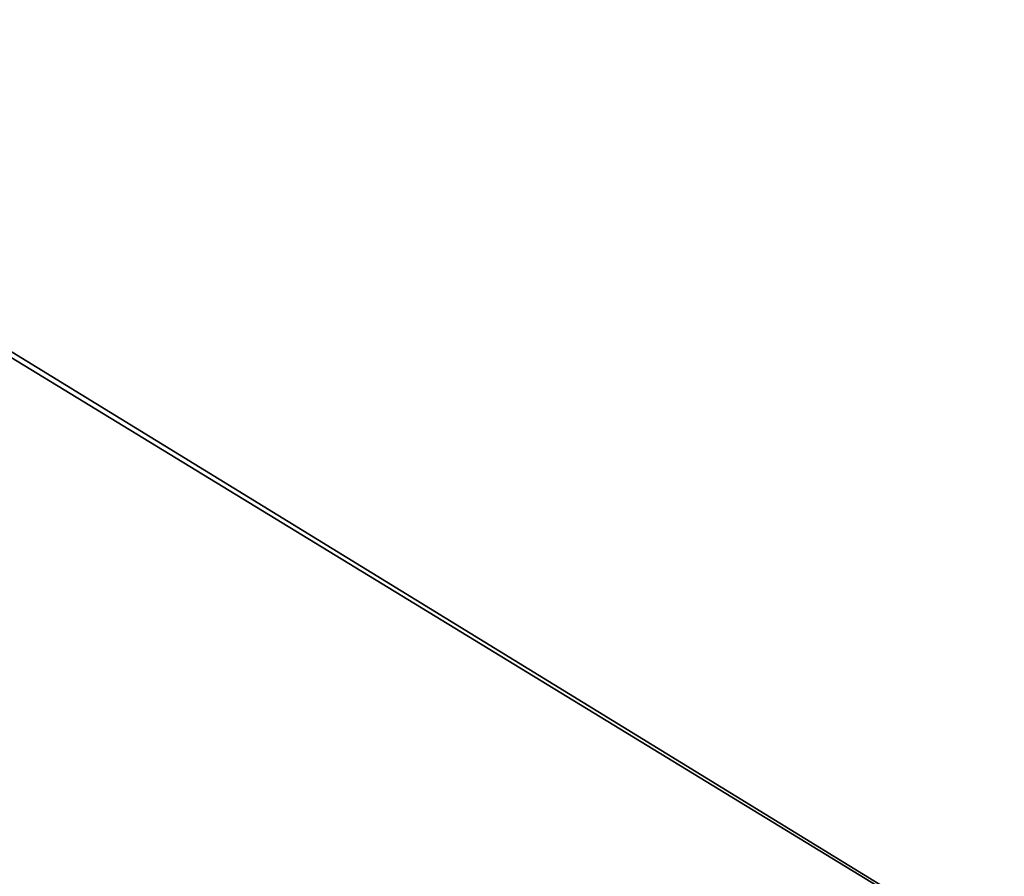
# Model space of a CAD drawing. Header units: inches. Extents: x -10 to 10, y -0.9 to 12.
# Tile 54 of 94: x 7.5 to 8.8, y 0.8 to 1.9. Entities that reach past the tile are written whole.
import ezdxf

# ---------------------------------------------------------------- set-up
doc = ezdxf.new("R2010")
doc.units = ezdxf.units.IN
doc.header["$LTSCALE"] = 65.326095
doc.header["$MEASUREMENT"] = 0
for name, color, linetype in [('179', 7, 'CONTINUOUS'), ('184', 7, 'CONTINUOUS'), ('531', 7, 'CONTINUOUS'), ('536', 7, 'CONTINUOUS')]:
    doc.layers.add(name, color=color, linetype=linetype)

msp = doc.modelspace()

# ---------------------------------------------------------------- linework, layer by layer
at = {"layer": '179', "color": 252, "linetype": 'Continuous', "true_color": 0x8b959c}
for points in [[(9.8409, 0, 9.9641), (-9.8409, 0, 9.9641), (9.8409, 12, 9.9641), (9.8409, 0, 9.9641)], [(9.8409, 12, 9.9641), (-9.8409, 0, 9.9641), (9.7409, 12, 9.9641), (9.8409, 12, 9.9641)], [(-9.8409, 0, 9.9641), (-9.7409, 12, 9.9641), (9.7409, 12, 9.9641), (-9.8409, 0, 9.9641)]]:
    msp.add_3dface(points, dxfattribs=at)
at = {"layer": '184', "color": 252, "linetype": 'Continuous', "true_color": 0x8b959c}
for points in [[(-9.8409, 0, 10), (9.8409, 0, 10), (-9.8409, 12, 10), (-9.8409, 0, 10)], [(-9.8409, 12, 10), (9.8409, 0, 10), (-9.7409, 12, 10), (-9.8409, 12, 10)], [(-9.7409, 12, 10), (9.8409, 0, 10), (9.7409, 12, 10), (-9.7409, 12, 10)]]:
    msp.add_3dface(points, dxfattribs=at)
at = {"layer": '531', "color": 252, "linetype": 'Continuous', "true_color": 0x8b959c}
for points in [[(-9.8409, 0, -9.9641), (9.8409, 0, -9.9641), (-9.8409, 12, -9.9641), (-9.8409, 0, -9.9641)], [(-9.8409, 12, -9.9641), (9.8409, 0, -9.9641), (-9.7409, 12, -9.9641), (-9.8409, 12, -9.9641)], [(9.8409, 0, -9.9641), (9.7409, 12, -9.9641), (-9.7409, 12, -9.9641), (9.8409, 0, -9.9641)]]:
    msp.add_3dface(points, dxfattribs=at)
at = {"layer": '536', "color": 252, "linetype": 'Continuous', "true_color": 0x8b959c}
for points in [[(9.8409, 0, -10), (-9.8409, 0, -10), (9.8409, 12, -10), (9.8409, 0, -10)], [(9.8409, 12, -10), (-9.8409, 0, -10), (9.7409, 12, -10), (9.8409, 12, -10)], [(9.7409, 12, -10), (-9.8409, 0, -10), (-9.7409, 12, -10), (9.7409, 12, -10)]]:
    msp.add_3dface(points, dxfattribs=at)

doc.saveas('drawing.dxf')
